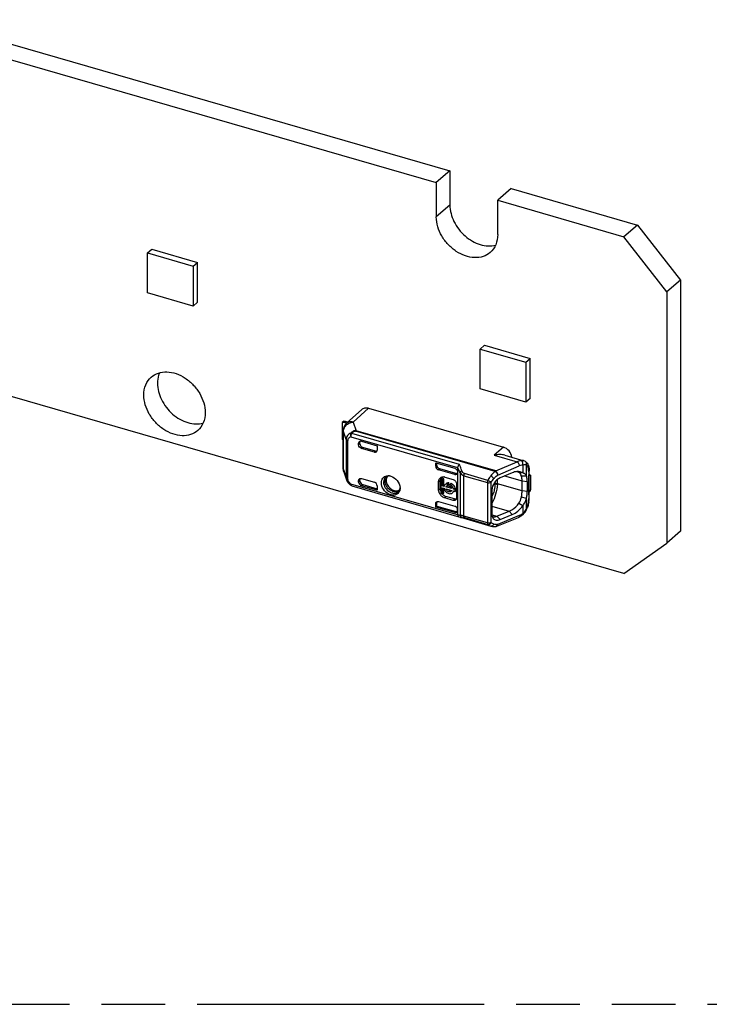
# Model space of a CAD drawing. Header units: millimetres. Extents: x 0 to 210, y 0 to 297.
# Tile 10 of 17: x 76 to 97, y 208 to 238. Entities that reach past the tile are written whole.
import ezdxf

# ---------------------------------------------------------------- set-up
doc = ezdxf.new("R2010")
doc.units = ezdxf.units.MM
doc.header["$LTSCALE"] = 19.36
doc.linetypes.add('PHANTOM', pattern=[0.8, 0.45, -0.05, 0.1, -0.05, 0.1, -0.05])
doc.layers.get('0').update_dxf_attribs({"linetype": 'CONTINUOUS'})
doc.layers.add('DEFAULT_3', color=7, linetype='PHANTOM')

msp = doc.modelspace()

# ---------------------------------------------------------------- linework, layer by layer
at = {"color": 7, "linetype": 'Continuous'}
for p, q in [((72.88434, 237.56274), (88.7759, 232.97524)), ((72.47184, 237.20551), (88.3634, 232.61801)), ((88.7759, 232.97524), (88.3634, 232.61801)), ((88.7759, 232.97524), (88.7759, 231.93602)), ((88.3634, 232.61801), (88.3634, 231.57877)), ((90.63786, 232.43774), (90.22536, 232.08051)), ((90.63786, 232.43774), (94.47002, 231.33149)), ((90.22536, 232.08051), (94.05752, 230.97426)), ((90.22536, 231.04127), (90.22536, 232.08051)), ((94.47002, 231.33149), (94.05752, 230.97426)), ((94.47002, 231.33149), (95.76906, 229.65745)), ((95.35656, 229.30022), (94.05752, 230.97426)), ((79.5943, 230.48458), (79.7248, 230.5976)), ((79.5943, 229.27215), (79.5943, 230.48458)), ((79.5943, 230.48458), (80.97994, 230.08458)), ((79.7248, 230.5976), (81.11044, 230.1976)), ((80.97994, 230.08458), (81.11044, 230.1976)), ((81.11044, 228.98516), (81.11044, 230.1976)), ((80.97994, 230.08458), (80.97994, 228.87215)), ((95.76906, 229.65745), (95.35656, 229.30022)), ((95.76906, 229.65745), (95.76906, 222.03643)), ((80.97994, 228.87215), (79.5943, 229.27215)), ((95.35656, 229.30022), (95.35656, 221.67919)), ((81.11044, 228.98516), (80.97994, 228.87215)), ((94.05752, 220.75516), (66.77772, 228.63016)), ((89.69793, 227.56792), (89.82843, 227.68093)), ((89.69793, 227.56792), (91.08357, 227.16792)), ((89.69793, 226.35548), (89.69793, 227.56792)), ((89.82843, 227.68093), (91.21407, 227.28093)), ((91.08357, 227.16792), (91.21407, 227.28093)), ((91.08357, 227.16792), (91.08357, 225.95548)), ((91.21407, 226.0685), (91.21407, 227.28093)), ((91.08357, 225.95548), (89.69793, 226.35548)), ((91.21407, 226.0685), (91.08357, 225.95548)), ((85.63618, 225.31398), (86.10617, 225.73654)), ((85.83542, 225.34955), (86.30657, 225.77116)), ((86.30659, 225.77115), (90.39689, 224.59039)), ((85.5563, 225.37792), (85.5063, 225.33462)), ((85.5063, 225.33462), (85.5063, 224.83665)), ((85.6375, 225.31839), (85.57125, 225.33752)), ((85.67668, 225.35039), (85.60875, 225.36999)), ((85.53676, 223.93614), (85.53676, 225.09089)), ((86.04373, 224.69233), (86.04373, 224.73779)), ((86.09283, 224.76714), (86.56915, 224.62964)), ((86.00623, 224.65986), (86.00623, 224.70554)), ((86.48253, 224.43576), (86.09283, 224.54826)), ((86.5189, 224.46856), (86.13033, 224.58073)), ((86.56915, 224.62964), (86.56915, 224.49736)), ((90.12481, 224.34721), (90.11972, 224.34615)), ((90.443, 224.34276), (91.01648, 224.17721)), ((91.06494, 224.15549), (91.06482, 224.15557)), ((85.55416, 223.83545), (85.63945, 223.59645)), ((88.3445, 224.11714), (88.92186, 223.95047)), ((88.3445, 224.01094), (88.3445, 224.11714)), ((88.38313, 224.03919), (88.38313, 224.10599)), ((88.92186, 223.75763), (88.43114, 223.89929)), ((88.95936, 223.78897), (88.46978, 223.9303)), ((89.00846, 223.96111), (89.00846, 222.54274)), ((91.17966, 223.76599), (91.17966, 223.8695)), ((85.63978, 223.59553), (85.66176, 223.54782)), ((85.66176, 223.54782), (85.6914, 223.50343)), ((86.00623, 223.53165), (86.00623, 223.57733)), ((86.04373, 223.56435), (86.04373, 223.6098)), ((86.09283, 223.63893), (86.48253, 223.52643)), ((88.43409, 223.28783), (88.43409, 223.54763)), ((88.48304, 223.317), (88.48304, 223.5768)), ((88.49714, 223.61344), (88.53464, 223.64591)), ((88.55452, 223.59687), (88.49714, 223.61344)), ((88.49714, 223.61344), (88.49714, 223.18562)), ((88.59202, 223.62935), (88.53464, 223.64591)), ((88.55452, 223.59687), (88.59202, 223.62935)), ((88.55452, 223.41165), (88.55452, 223.59687)), ((88.59202, 223.44413), (88.59202, 223.62935)), ((88.61875, 223.67899), (88.87855, 223.60399)), ((90.66655, 223.81182), (90.29921, 223.65638)), ((90.94423, 223.7222), (91.09743, 223.72279)), ((90.96531, 223.2617), (90.96531, 223.56481)), ((91.1208, 223.5495), (91.1208, 223.24639)), ((91.17183, 223.71612), (91.20711, 223.74667)), ((91.17183, 223.13981), (91.17183, 223.74603)), ((91.23211, 223.72502), (91.20711, 223.74667)), ((91.23211, 223.31366), (91.23211, 223.72502)), ((85.6914, 223.50343), (85.72832, 223.46219)), ((85.72832, 223.46219), (85.75954, 223.43446)), ((85.79466, 223.41615), (89.04594, 222.47759)), ((86.56915, 223.28254), (86.09283, 223.42004)), ((86.13033, 223.45275), (86.56915, 223.32607)), ((86.56915, 223.41483), (86.56915, 223.28254)), ((87.26499, 223.34386), (87.26385, 223.31959)), ((88.55452, 223.41165), (88.59202, 223.44413)), ((88.59886, 223.39885), (88.55452, 223.41165)), ((88.55452, 223.35428), (88.59886, 223.34148)), ((88.55452, 223.16906), (88.55452, 223.35428)), ((88.6104, 223.43882), (88.59202, 223.44413)), ((88.59202, 223.20153), (88.59202, 223.34148)), ((88.65264, 223.38333), (88.69014, 223.4158)), ((88.8315, 223.3317), (88.65264, 223.38333)), ((88.65264, 223.32595), (88.8315, 223.27432)), ((88.66916, 223.48879), (88.6591, 223.48008)), ((88.80212, 223.38348), (88.69014, 223.4158)), ((88.70623, 223.48076), (88.74373, 223.51324)), ((88.70623, 223.42566), (88.70623, 223.48076)), ((88.74373, 223.45846), (88.70623, 223.42598)), ((88.74373, 223.45846), (88.74373, 223.51324)), ((88.81541, 223.49254), (88.77791, 223.46007)), ((88.77791, 223.46007), (88.77791, 223.40497)), ((88.88998, 223.23381), (88.87661, 223.22224)), ((88.88528, 223.31617), (88.92278, 223.34865)), ((88.93016, 223.30322), (88.88528, 223.31617)), ((88.88528, 223.2588), (88.93016, 223.24584)), ((88.96766, 223.33569), (88.92278, 223.34865)), ((88.93016, 223.30322), (88.96766, 223.33569)), ((88.93016, 223.24584), (88.93016, 223.30322)), ((88.96766, 223.27832), (88.93016, 223.24584)), ((88.96766, 223.27832), (88.96766, 223.33569)), ((88.97661, 223.47762), (88.97661, 223.04461)), ((90.04991, 223.2867), (90.04991, 222.55054)), ((91.20711, 223.2487), (91.17183, 223.21815)), ((91.20711, 223.2487), (91.23211, 223.31366)), ((88.43114, 222.93787), (88.92186, 222.79622)), ((88.49714, 223.18562), (88.55452, 223.16906)), ((88.55452, 223.16906), (88.59202, 223.20153)), ((88.87855, 222.97486), (88.61875, 223.04986)), ((88.91605, 223.01879), (88.65625, 223.09379)), ((91.09745, 223.0328), (90.94416, 223.06762)), ((91.17966, 223.05512), (91.17966, 223.13981)), ((88.38313, 222.91063), (88.3445, 222.87624)), ((88.3445, 222.77004), (88.3445, 222.87624)), ((88.3445, 222.77004), (88.38313, 222.80242)), ((88.92176, 222.6034), (88.3445, 222.77004)), ((88.38313, 222.80242), (88.38313, 222.91063)), ((88.38313, 222.80242), (88.95922, 222.63612)), ((90.20233, 222.49165), (90.56938, 222.6442)), ((90.87206, 222.88848), (90.98622, 222.8142)), ((89.04612, 222.47822), (89.05651, 222.47355)), ((89.05651, 222.47355), (89.08415, 222.46299)), ((89.08415, 222.46299), (89.09536, 222.45952)), ((89.09535, 222.45953), (90.01732, 222.19338)), ((90.20298, 222.19207), (90.85426, 222.45928)), ((90.2994, 222.38987), (90.66701, 222.54307)), ((90.98276, 222.5344), (90.98271, 222.53436)), ((91.03379, 222.58251), (91.06265, 222.6201)), ((90.18194, 222.18607), (90.19255, 222.18852)), ((90.19253, 222.18852), (90.20272, 222.19202)), ((90.19255, 222.18852), (90.19265, 222.18855)), ((95.76906, 222.03643), (95.35656, 221.67919)), ((94.05752, 220.75516), (95.35656, 221.67919))]:
    msp.add_line(p, q, dxfattribs=at)
at = {"color": 9, "linetype": 'Continuous'}
for p, q in [((88.7759, 231.93601), (88.3634, 231.57877)), ((85.57125, 225.33752), (85.60875, 225.36999)), ((85.83542, 225.34955), (85.9261, 225.08946)), ((85.62535, 224.82374), (85.54131, 225.06484)), ((85.54131, 223.9101), (85.54131, 225.06484)), ((85.63623, 225.31402), (85.63617, 225.31397)), ((90.15365, 223.85416), (85.91517, 225.07771)), ((90.16456, 223.86592), (85.9261, 225.08946)), ((85.62535, 224.82374), (85.62535, 223.67459)), ((85.67383, 223.63997), (85.67383, 224.78912)), ((85.77239, 224.90326), (89.00908, 223.96891)), ((89.062, 224.06329), (85.80017, 225.0049)), ((86.04373, 224.73779), (86.00623, 224.70554)), ((86.04373, 224.69233), (86.00623, 224.65986)), ((86.09283, 224.54826), (86.13033, 224.58073)), ((86.5189, 224.46856), (86.48253, 224.43576)), ((90.39689, 224.59039), (90.11971, 224.34616)), ((90.11971, 224.34616), (90.81582, 224.14521)), ((90.16456, 223.86592), (90.81582, 224.14521)), ((85.54131, 223.9101), (85.62535, 223.67459)), ((88.46978, 223.9303), (88.43114, 223.89929)), ((90.15726, 223.86069), (90.15469, 223.85405)), ((90.22931, 223.74138), (90.88059, 224.02067)), ((90.98601, 224.04733), (90.98601, 223.80801)), ((91.09724, 223.72133), (91.09744, 224.04638)), ((91.16626, 223.84449), (91.16626, 223.03012)), ((86.00623, 223.57733), (86.04373, 223.6098)), ((86.04373, 223.56435), (86.00623, 223.53165)), ((88.43409, 223.54763), (88.48304, 223.5768)), ((88.95936, 223.78897), (88.92186, 223.75763)), ((89.08231, 223.82101), (89.08231, 222.52794)), ((89.2031, 223.72213), (89.91318, 223.51715)), ((89.2031, 222.49612), (89.2031, 223.72213)), ((89.92429, 223.5812), (89.21422, 223.78618)), ((90.14126, 223.52915), (90.14126, 223.48557)), ((90.21756, 223.47323), (90.21756, 223.6068)), ((90.4364, 223.71443), (90.96531, 223.56481)), ((90.96531, 223.56481), (91.1208, 223.5495)), ((89.00907, 222.53459), (85.77239, 223.46894)), ((86.09283, 223.42004), (86.13033, 223.45275)), ((88.48304, 223.317), (88.43409, 223.28783)), ((89.91318, 223.51715), (89.91318, 222.29114)), ((90.02746, 222.29614), (90.02746, 223.52213)), ((90.10473, 223.47413), (90.14097, 223.47844)), ((90.96531, 223.2617), (90.21756, 223.47323)), ((91.1208, 223.24639), (90.96531, 223.2617)), ((88.61875, 223.04986), (88.65625, 223.09379)), ((88.91605, 223.01879), (88.87855, 222.97486)), ((91.09738, 222.70888), (91.09728, 223.03358)), ((88.95922, 222.63612), (88.92176, 222.6034)), ((90.04991, 222.79869), (90.56938, 222.6442)), ((90.66701, 222.54307), (90.5693, 222.64422)), ((90.98602, 222.81455), (90.98602, 222.57531)), ((89.91318, 222.29114), (89.2031, 222.49612)), ((89.21421, 222.45131), (89.92429, 222.24633)), ((90.05033, 222.53684), (90.20233, 222.49165)), ((90.20243, 222.49164), (90.2994, 222.38987)), ((90.88059, 222.51349), (90.22931, 222.24628))]:
    msp.add_line(p, q, dxfattribs=at)
at = {"color": 7, "linetype": 'Continuous'}
for points in [[(91.0648, 224.15558), (91.04431, 224.16683), (91.02234, 224.17542), (91.01604, 224.17734)], [(91.06265, 222.6201), (91.08767, 222.66242), (91.10294, 222.69508)], [(90.98275, 222.53441), (91.00156, 222.54996), (91.03379, 222.58251)], [(90.01814, 222.19314), (90.0235, 222.19166), (90.06419, 222.18346), (90.1071, 222.18016), (90.15183, 222.18197), (90.18194, 222.18603)]]:
    msp.add_lwpolyline(points, dxfattribs=at)
for centre, radius, start, end in [((85.53817, 225.26536), 0.07624, 106.907422, 114.712683), ((85.53879, 225.22533), 0.11679, 73.862135, 79.736756), ((85.51964, 225.06187), 0.32075, 73.871396, 75.805902), ((85.83675, 225.09089), 0.29999, 131.942857, 179.985481), ((85.83681, 223.93616), 0.30005, 180.003392, 199.520757), ((90.20123, 223.78014), 0.09287, 112.984912, 118.429094), ((90.73077, 223.58034), 0.2758, 69.224268, 74.43928), ((90.73338, 223.58729), 0.26837, 59.033619, 69.217724), ((86.92844, 223.62509), 0.09151, 121.084506, 129.340594), ((86.9016, 223.46421), 0.25786, 86.871093, 90.491181), ((86.9007, 223.44898), 0.27312, 81.937747, 86.858028), ((88.55959, 223.56207), 0.12329, 115.685744, 125.389428), ((88.5654, 223.49753), 0.1891, 78.561948, 82.711733), ((88.56327, 223.48705), 0.19979, 73.878492, 78.559599), ((88.58986, 196.06226), 27.8509, 85.063977, 85.299575), ((91.14066, 223.77149), 0.04025, 320.762247, 326.725836), ((91.14927, 223.76677), 0.0304, 337.167116, 345.502031), ((86.97528, 223.34377), 0.28971, 0.017434, 3.297779), ((88.80964, 223.38858), 0.21662, 207.237516, 214.766291), ((88.69416, 223.38419), 0.09543, 130.911261, 138.007995), ((88.73122, 223.41715), 0.09478, 127.338735, 130.900499), ((88.7732, 223.2929), 0.06091, 305.516951, 317.510205), ((88.72015, 223.31688), 0.19983, 57.423276, 61.529245), ((88.71165, 223.29633), 0.12495, 16.441478, 23.557421), ((88.70527, 223.29696), 0.22477, 36.736624, 42.748506), ((88.82743, 223.30602), 0.09553, 310.897896, 323.858849), ((90.24476, 223.2468), 0.87604, 357.749256, 359.972856), ((88.6982, 223.30675), 0.26705, 204.025441, 211.047179), ((88.71173, 223.31504), 0.28292, 211.072058, 222.457719), ((88.74259, 223.34164), 0.26413, 219.632036, 231.310847), ((90.29945, 223.06497), 0.88055, 351.488721, 355.476231), ((90.41757, 223.05604), 0.76209, 355.445483, 359.931174), ((88.46101, 222.90966), 0.07788, 169.392982, 179.299677), ((90.20094, 223.07517), 0.97881, 337.151933, 340.780134), ((88.95005, 222.65736), 0.05688, 311.133624, 320.198154), ((90.11759, 222.61846), 0.14063, 244.33775, 248.696441), ((90.12151, 222.62854), 0.15145, 248.699339, 253.380084), ((90.66068, 222.93044), 0.50939, 292.333212, 297.784518), ((90.64366, 222.96342), 0.5465, 297.751645, 300.347467), ((90.62401, 222.99641), 0.5849, 300.375309, 305.31564), ((90.60261, 223.02715), 0.62235, 305.287671, 307.644072)]:
    msp.add_arc(centre, radius, start, end, dxfattribs=at)
at = {"color": 9, "linetype": 'Continuous'}
for centre, radius, start, end in [((85.79994, 225.05821), 0.2594, 155.56592, 163.3653), ((90.91447, 224.12785), 0.05825, 59.080369, 66.923702), ((91.02173, 224.08814), 0.08, 46.443694, 57.31613), ((87.69727, 223.17996), 1.52624, 29.786682, 30.784693), ((87.70884, 223.18647), 1.51296, 24.797138, 29.790511), ((85.7067, 223.75407), 0.11873, 247.586529, 253.930572), ((85.96762, 223.71126), 0.31096, 215.807543, 221.015865), ((87.12675, 223.39369), 0.15598, 307.555377, 312.385585), ((89.99795, 223.47324), 0.2196, 356.881503, 359.996353), ((90.51942, 223.03063), 0.64684, 356.569861, 359.955379), ((90.7924, 222.84771), 0.33439, 315.201339, 320.170774), ((90.71449, 222.89552), 0.42596, 332.723863, 334.013188), ((90.2757, 223.05493), 0.89157, 337.161965, 342.595639), ((89.0745, 222.64594), 0.11827, 268.366673, 273.786015), ((89.12567, 222.56428), 0.10905, 253.860546, 258.050678), ((90.56122, 227.54798), 5.23123, 254.658748, 254.952555), ((90.72748, 222.88685), 0.40354, 292.297786, 295.064247), ((90.66209, 222.99515), 0.53028, 305.338931, 307.651511), ((90.17862, 222.51415), 0.27234, 267.638803, 271.894228), ((90.17471, 222.22815), 0.04269, 279.586775, 285.346199), ((90.1202, 222.24698), 0.10911, 355.156454, 359.631733)]:
    msp.add_arc(centre, radius, start, end, dxfattribs=at)
at = {"color": 7, "linetype": 'Continuous'}
for centre, major_axis, ratio, start_param, end_param in [((86.09283, 224.68054), (-0.06546, 0.07559), 0.75000065, 5.42612413, 6.99692045), ((86.13033, 224.71279), (-0.06546, 0.07559), 0.75000065, 0.3387589, 0.71373515), ((86.48253, 224.52236), (0.06549, -0.07558), 0.74998365, -0.85734113, 0.7134552), ((86.5189, 224.55517), (0.06549, -0.07558), 0.74998365, -0.85734113, -0.31812666), ((90.39689, 224.33057), (-0.19638, 0.2268), 0.75000408, -2.32929949, -0.85701014), ((88.43112, 223.98591), (-0.06548, 0.07562), 0.74977393, 0.71364973, 2.28475062), ((86.09283, 223.50665), (-0.06546, 0.07559), 0.75000065, 0.71373515, 2.28453147), ((86.13033, 223.53935), (-0.06546, 0.07559), 0.75000065, 0.71373515, 2.28453147), ((86.48253, 223.43983), (0.06549, -0.07558), 0.74998365, 0.71345461, 2.28425152), ((88.92186, 223.84425), (-0.06545, 0.07561), 0.75001629, -3.99839538, -2.42759905), ((88.95936, 223.87559), (-0.06545, 0.07561), 0.75001629, -3.99839538, -3.48251364), ((91.19216, 223.72212), (0.12444, -0.05685), 0.20871215, 1.66061212, 1.77699056), ((88.92186, 222.7096), (-0.06545, 0.07561), 0.75001629, -2.42759888, -0.85680272)]:
    msp.add_ellipse(centre, major_axis=major_axis, ratio=ratio, start_param=start_param, end_param=end_param, dxfattribs=at)
for points, knots in [([(88.7759, 231.93602), (88.7759, 231.7649), (88.87337, 231.40855), (89.15431, 231.04799), (89.45, 230.83575), (89.68915, 230.73117), (89.93078, 230.68803), (90.08901, 230.70395), (90.1616, 230.72362)], [0, 0, 0, 0, 0.24828025, 0.51538929, 0.64742013, 0.77329677, 0.89087786, 1, 1, 1, 1]), ([(89.99813, 230.49741), (89.93617, 230.44375), (89.78354, 230.35919), (89.51603, 230.32704), (89.23299, 230.38462), (88.9582, 230.5238), (88.71383, 230.73221), (88.46342, 231.0664), (88.3634, 231.37796), (88.3634, 231.57877)], [0, 0, 0, 0, 0.10468789, 0.21598789, 0.33736639, 0.46835338, 0.60545364, 0.74352181, 1, 1, 1, 1]), ([(90.22536, 231.04129), (90.22536, 230.93667), (90.1914, 230.73234), (90.07112, 230.56061), (89.99813, 230.49741)], [0, 0, 0, 0, 0.5200174, 1, 1, 1, 1]), ([(79.71387, 226.71771), (79.77583, 226.77137), (79.92845, 226.85593), (80.19597, 226.88808), (80.47901, 226.8305), (80.7538, 226.69132), (80.99817, 226.4829), (81.24858, 226.14872), (81.3486, 225.83715), (81.3486, 225.63634)], [0, 0, 0, 0, 0.10468789, 0.21598789, 0.3373664, 0.46835338, 0.60545364, 0.74352181, 1, 1, 1, 1]), ([(79.96186, 226.84889), (79.95142, 226.82492), (79.91378, 226.72307), (79.89914, 226.61335), (79.89914, 226.53108)], [0, 0, 0, 0, 0.24120742, 1, 1, 1, 1]), ([(79.48664, 226.17384), (79.48664, 226.27845), (79.5206, 226.48278), (79.64088, 226.6545), (79.71387, 226.71771)], [0, 0, 0, 0, 0.52001699, 1, 1, 1, 1]), ([(79.89914, 226.53108), (79.89914, 226.35996), (79.99661, 226.00361), (80.27755, 225.64305), (80.57325, 225.43082), (80.8124, 225.32623), (81.05402, 225.28309), (81.21225, 225.29902), (81.28484, 225.31869)], [0, 0, 0, 0, 0.24828071, 0.51538986, 0.64742058, 0.77329705, 0.89087798, 1, 1, 1, 1]), ([(81.12137, 225.09247), (81.05941, 225.03882), (80.90678, 224.95425), (80.63927, 224.92211), (80.35623, 224.97968), (80.08144, 225.11887), (79.83707, 225.32728), (79.58666, 225.66147), (79.48664, 225.97303), (79.48664, 226.17384)], [0, 0, 0, 0, 0.1046879, 0.21598792, 0.33736646, 0.46835345, 0.6054537, 0.74352185, 1, 1, 1, 1]), ([(81.3486, 225.63634), (81.3486, 225.53173), (81.31464, 225.32741), (81.19436, 225.15568), (81.12137, 225.09247)], [0, 0, 0, 0, 0.52001701, 1, 1, 1, 1]), ([(86.10617, 225.73653), (86.13083, 225.75871), (86.19869, 225.78945), (86.27116, 225.78161), (86.30659, 225.77115)], [0, 0, 0, 0, 0.47307342, 1, 1, 1, 1]), ([(85.55959, 225.34025), (85.55582, 225.34093), (85.54132, 225.3428), (85.52631, 225.34145), (85.516, 225.33831)], [0, 0, 0, 0, 0.26251037, 1, 1, 1, 1]), ([(85.5563, 225.37792), (85.55867, 225.37828), (85.57288, 225.37881), (85.58691, 225.3757), (85.5983, 225.37283)], [0, 0, 0, 0, 0.16992106, 1, 1, 1, 1]), ([(86.09283, 224.54826), (86.06886, 224.55518), (86.02639, 224.58632), (86.00623, 224.63549), (86.00623, 224.65986)], [0, 0, 0, 0, 0.50591293, 1, 1, 1, 1]), ([(86.04373, 224.69233), (86.04373, 224.66797), (86.06389, 224.61879), (86.10636, 224.58765), (86.13033, 224.58073)], [0, 0, 0, 0, 0.49408707, 1, 1, 1, 1]), ([(90.44284, 224.34281), (90.39337, 224.3571), (90.28582, 224.36957), (90.17895, 224.35828), (90.12481, 224.34721)], [0, 0, 0, 0, 0.48233778, 1, 1, 1, 1]), ([(90.9373, 224.18144), (90.92727, 224.1805), (90.88527, 224.1743), (90.84481, 224.1595), (90.81583, 224.1452)], [0, 0, 0, 0, 0.23768415, 1, 1, 1, 1]), ([(88.38313, 224.03919), (88.37985, 224.0372), (88.36643, 224.02852), (88.35487, 224.01721), (88.3445, 224.01094)], [0, 0, 0, 0, 0.24069204, 1, 1, 1, 1]), ([(88.46978, 223.9303), (88.44626, 223.93709), (88.4044, 223.96744), (88.38389, 224.01527), (88.38313, 224.03929)], [0, 0, 0, 0, 0.50452632, 1, 1, 1, 1]), ([(88.92186, 223.95047), (88.92619, 223.94922), (88.94388, 223.94274), (88.95979, 223.93175), (88.97011, 223.92185)], [0, 0, 0, 0, 0.23970261, 1, 1, 1, 1]), ([(89.00176, 223.8742), (89.00285, 223.87127), (89.00658, 223.85985), (89.00846, 223.84777), (89.00846, 223.83887)], [0, 0, 0, 0, 0.26003862, 1, 1, 1, 1]), ([(89.062, 224.06329), (89.04829, 224.05035), (89.02605, 224.02081), (89.01196, 223.98631), (89.00908, 223.96891)], [0, 0, 0, 0, 0.51674023, 1, 1, 1, 1]), ([(90.85703, 223.84777), (90.8418, 223.84883), (90.77664, 223.84891), (90.71235, 223.83086), (90.66663, 223.81134)], [0, 0, 0, 0, 0.23493937, 1, 1, 1, 1]), ([(90.98601, 223.80801), (90.97663, 223.81395), (90.93657, 223.8353), (90.8911, 223.84539), (90.85703, 223.84777)], [0, 0, 0, 0, 0.24532451, 1, 1, 1, 1]), ([(91.14019, 224.06867), (91.14296, 224.06317), (91.15352, 224.04027), (91.16117, 224.0161), (91.16566, 223.99759)], [0, 0, 0, 0, 0.24422894, 1, 1, 1, 1]), ([(91.17603, 223.93782), (91.17665, 223.93227), (91.17882, 223.90956), (91.17966, 223.88673), (91.17966, 223.8695)], [0, 0, 0, 0, 0.24456103, 1, 1, 1, 1]), ([(86.00623, 223.57733), (86.00623, 223.58233), (86.00774, 223.60084), (86.0171, 223.61902), (86.02737, 223.62792)], [0, 0, 0, 0, 0.26897354, 1, 1, 1, 1]), ([(86.02737, 223.62792), (86.03046, 223.6306), (86.04451, 223.64034), (86.06259, 223.64324), (86.07543, 223.64217)], [0, 0, 0, 0, 0.24106775, 1, 1, 1, 1]), ([(86.69603, 223.5081), (86.69603, 223.53392), (86.70285, 223.58423), (86.73685, 223.65077), (86.79195, 223.69878), (86.8378, 223.71465), (86.86145, 223.71872)], [0, 0, 0, 0, 0.26579744, 0.51304794, 0.75294228, 1, 1, 1, 1]), ([(86.85225, 223.64639), (86.84111, 223.61217), (86.83888, 223.53224), (86.88456, 223.42003), (86.96737, 223.32626), (87.04187, 223.28558), (87.08051, 223.27443)], [0, 0, 0, 0, 0.22644992, 0.48109664, 0.74690002, 1, 1, 1, 1]), ([(86.93836, 223.71949), (86.93256, 223.71919), (86.91278, 223.71717), (86.89327, 223.71075), (86.88119, 223.70346)], [0, 0, 0, 0, 0.29140383, 1, 1, 1, 1]), ([(86.97937, 223.71078), (87.05543, 223.68913), (87.19162, 223.59192), (87.26004, 223.43839), (87.26451, 223.36044)], [0, 0, 0, 0, 0.50319984, 1, 1, 1, 1]), ([(88.43409, 223.54763), (88.43409, 223.57033), (88.44216, 223.61486), (88.47114, 223.65046), (88.48819, 223.66259)], [0, 0, 0, 0, 0.52034204, 1, 1, 1, 1]), ([(88.53006, 223.68186), (88.51702, 223.67176), (88.50235, 223.65383), (88.49351, 223.63342), (88.49157, 223.62803)], [0, 0, 0, 0, 0.74221615, 1, 1, 1, 1]), ([(88.50615, 223.67318), (88.51033, 223.6752), (88.52795, 223.6825), (88.54711, 223.68588), (88.56151, 223.68641)], [0, 0, 0, 0, 0.24347292, 1, 1, 1, 1]), ([(88.87855, 223.60399), (88.9057, 223.59615), (88.95378, 223.56089), (88.97661, 223.50521), (88.97661, 223.47762)], [0, 0, 0, 0, 0.50591252, 1, 1, 1, 1]), ([(90.29913, 223.65689), (90.22959, 223.62644), (90.1084, 223.51825), (90.05174, 223.36523), (90.04945, 223.28698)], [0, 0, 0, 0, 0.49229024, 1, 1, 1, 1]), ([(90.9444, 223.72213), (90.93805, 223.74148), (90.9197, 223.77877), (90.88859, 223.80654), (90.87147, 223.81741)], [0, 0, 0, 0, 0.50096866, 1, 1, 1, 1]), ([(90.96535, 223.5648), (90.96535, 223.57945), (90.96381, 223.63239), (90.95615, 223.68562), (90.9444, 223.72213)], [0, 0, 0, 0, 0.27639226, 1, 1, 1, 1]), ([(91.09724, 223.72176), (91.09194, 223.73197), (91.07872, 223.75103), (91.05422, 223.77626), (91.02302, 223.79661), (90.99869, 223.80406), (90.98603, 223.808)], [0, 0, 0, 0, 0.23826913, 0.47650581, 0.72546179, 1, 1, 1, 1]), ([(91.1208, 223.5495), (91.1208, 223.56555), (91.11919, 223.62342), (91.11007, 223.68145), (91.09724, 223.72133)], [0, 0, 0, 0, 0.27706986, 1, 1, 1, 1]), ([(87.23915, 223.23286), (87.22616, 223.20823), (87.18865, 223.1635), (87.1064, 223.12824), (87.01167, 223.12872), (86.88082, 223.17454), (86.74648, 223.298), (86.69603, 223.43929), (86.69603, 223.5081)], [0, 0, 0, 0, 0.10642312, 0.21433687, 0.33139121, 0.46017905, 0.73698614, 1, 1, 1, 1]), ([(87.08051, 223.27443), (87.10907, 223.26618), (87.16687, 223.25915), (87.2229, 223.2781), (87.24525, 223.29305)], [0, 0, 0, 0, 0.5251371, 1, 1, 1, 1]), ([(87.2319, 223.27847), (87.23575, 223.28199), (87.25254, 223.30025), (87.26167, 223.32464), (87.26526, 223.34378)], [0, 0, 0, 0, 0.21120988, 1, 1, 1, 1]), ([(88.45429, 223.19802), (88.45102, 223.20537), (88.43981, 223.23405), (88.43409, 223.26506), (88.43409, 223.28783)], [0, 0, 0, 0, 0.26095063, 1, 1, 1, 1]), ([(88.48304, 223.317), (88.48304, 223.31241), (88.48381, 223.29344), (88.48747, 223.27462), (88.49158, 223.26084)], [0, 0, 0, 0, 0.24187135, 1, 1, 1, 1]), ([(88.59886, 223.34148), (88.59969, 223.33709), (88.60383, 223.31914), (88.61066, 223.30184), (88.61703, 223.28944)], [0, 0, 0, 0, 0.24286965, 1, 1, 1, 1]), ([(88.74207, 223.2349), (88.73185, 223.23785), (88.692, 223.256), (88.6619, 223.29441), (88.65264, 223.32595)], [0, 0, 0, 0, 0.24434401, 1, 1, 1, 1]), ([(88.80857, 223.24331), (88.79971, 223.23699), (88.77711, 223.22881), (88.75365, 223.23156), (88.74207, 223.2349)], [0, 0, 0, 0, 0.47440328, 1, 1, 1, 1]), ([(88.88528, 223.31617), (88.88251, 223.3308), (88.86358, 223.38903), (88.81837, 223.43814), (88.77791, 223.46007)], [0, 0, 0, 0, 0.24443999, 1, 1, 1, 1]), ([(88.77957, 223.26738), (88.78375, 223.26617), (88.79972, 223.2626), (88.81686, 223.2633), (88.82831, 223.26695)], [0, 0, 0, 0, 0.26576995, 1, 1, 1, 1]), ([(88.85247, 223.20134), (88.86492, 223.21211), (88.87794, 223.23169), (88.88407, 223.25311), (88.88528, 223.2588)], [0, 0, 0, 0, 0.73912409, 1, 1, 1, 1]), ([(88.8854, 223.4314), (88.8901, 223.42511), (88.90698, 223.39982), (88.91858, 223.37081), (88.92278, 223.34865)], [0, 0, 0, 0, 0.25813857, 1, 1, 1, 1]), ([(90.94423, 223.0676), (90.94768, 223.08427), (90.95927, 223.14837), (90.96531, 223.21358), (90.96531, 223.2617)], [0, 0, 0, 0, 0.26136647, 1, 1, 1, 1]), ([(88.3445, 222.87624), (88.3445, 222.88125), (88.34611, 222.8998), (88.35547, 222.91801), (88.36577, 222.92694)], [0, 0, 0, 0, 0.26858709, 1, 1, 1, 1]), ([(88.36577, 222.92694), (88.36886, 222.92962), (88.383, 222.93933), (88.40112, 222.94211), (88.414, 222.94105)], [0, 0, 0, 0, 0.24060187, 1, 1, 1, 1]), ([(88.61875, 223.04986), (88.60812, 223.05293), (88.56482, 223.06927), (88.52668, 223.09816), (88.503, 223.12406)], [0, 0, 0, 0, 0.23971663, 1, 1, 1, 1]), ([(88.57748, 223.13547), (88.58351, 223.13066), (88.6076, 223.11311), (88.63502, 223.09992), (88.65625, 223.09379)], [0, 0, 0, 0, 0.25869598, 1, 1, 1, 1]), ([(88.69261, 223.20567), (88.69655, 223.20313), (88.71216, 223.19376), (88.72908, 223.18652), (88.74207, 223.18277)], [0, 0, 0, 0, 0.25748018, 1, 1, 1, 1]), ([(88.74207, 223.18277), (88.76156, 223.17714), (88.80133, 223.17297), (88.83868, 223.1894), (88.85247, 223.20134)], [0, 0, 0, 0, 0.52660628, 1, 1, 1, 1]), ([(88.96401, 223.00017), (88.95575, 222.98786), (88.92776, 222.96793), (88.89441, 222.97029), (88.87855, 222.97486)], [0, 0, 0, 0, 0.47321676, 1, 1, 1, 1]), ([(88.91605, 223.01879), (88.92123, 223.0173), (88.94062, 223.01331), (88.96208, 223.0169), (88.97436, 223.02453)], [0, 0, 0, 0, 0.27160426, 1, 1, 1, 1]), ([(88.97661, 223.04461), (88.97661, 223.04051), (88.97565, 223.02503), (88.97038, 223.00965), (88.96401, 223.00017)], [0, 0, 0, 0, 0.26415083, 1, 1, 1, 1]), ([(90.98607, 222.81462), (91.01291, 222.8454), (91.05862, 222.91515), (91.08641, 222.99321), (91.09728, 223.03323)], [0, 0, 0, 0, 0.49618605, 1, 1, 1, 1]), ([(91.09728, 223.03358), (91.10043, 223.04883), (91.11195, 223.10784), (91.1184, 223.16787), (91.12013, 223.2124)], [0, 0, 0, 0, 0.25888925, 1, 1, 1, 1]), ([(91.1703, 222.93465), (91.16803, 222.91939), (91.15727, 222.85786), (91.1407, 222.79735), (91.12519, 222.75295)], [0, 0, 0, 0, 0.2469543, 1, 1, 1, 1]), ([(91.17183, 223.13981), (91.17306, 223.14123), (91.17722, 223.14669), (91.17957, 223.15365), (91.17958, 223.15864)], [0, 0, 0, 0, 0.27339599, 1, 1, 1, 1]), ([(91.17958, 223.15864), (91.17959, 223.16351), (91.17736, 223.17033), (91.17337, 223.17573), (91.17218, 223.17714)], [0, 0, 0, 0, 0.7259034, 1, 1, 1, 1]), ([(89.00846, 222.66498), (89.00846, 222.66082), (89.00736, 222.64522), (89.0011, 222.62977), (88.99375, 222.62094)], [0, 0, 0, 0, 0.26588296, 1, 1, 1, 1]), ([(90.56938, 222.6442), (90.59779, 222.65521), (90.71516, 222.71373), (90.81194, 222.8085), (90.87149, 222.88901)], [0, 0, 0, 0, 0.23328754, 1, 1, 1, 1]), ([(90.66708, 222.54327), (90.72899, 222.56922), (90.84924, 222.64731), (90.9445, 222.75354), (90.98602, 222.81455)], [0, 0, 0, 0, 0.47637372, 1, 1, 1, 1]), ([(88.98746, 222.61451), (88.97929, 222.60738), (88.95705, 222.59753), (88.93337, 222.60005), (88.92176, 222.6034)], [0, 0, 0, 0, 0.47333088, 1, 1, 1, 1]), ([(89.00907, 222.53459), (89.01094, 222.52228), (89.01842, 222.49965), (89.03613, 222.48283), (89.04575, 222.47833)], [0, 0, 0, 0, 0.53976185, 1, 1, 1, 1]), ([(90.04945, 222.55085), (90.04955, 222.53902), (90.0523, 222.49599), (90.06767, 222.45301), (90.08649, 222.42793)], [0, 0, 0, 0, 0.27410002, 1, 1, 1, 1]), ([(90.08649, 222.42793), (90.09743, 222.41334), (90.12511, 222.38771), (90.17964, 222.36973), (90.23961, 222.37066), (90.27937, 222.38187), (90.29932, 222.38956)], [0, 0, 0, 0, 0.23564705, 0.47156379, 0.72387509, 1, 1, 1, 1]), ([(90.12566, 222.47639), (90.1383, 222.47628), (90.16437, 222.47977), (90.18994, 222.48624), (90.20233, 222.49165)], [0, 0, 0, 0, 0.48322668, 1, 1, 1, 1])]:
    msp.add_open_spline(points, degree=3, knots=knots, dxfattribs=at)
at = {"color": 9, "linetype": 'Continuous'}
for points, knots in [([(85.60215, 225.22725), (85.61003, 225.23696), (85.64448, 225.27452), (85.68791, 225.3036), (85.72285, 225.3195)], [0, 0, 0, 0, 0.24569098, 1, 1, 1, 1]), ([(85.83542, 225.34955), (85.80007, 225.35954), (85.72805, 225.36666), (85.66074, 225.33604), (85.63623, 225.31402)], [0, 0, 0, 0, 0.52718126, 1, 1, 1, 1]), ([(85.92609, 225.08945), (85.91058, 225.09131), (85.87884, 225.09079), (85.83475, 225.074), (85.79853, 225.04552), (85.77693, 225.02428), (85.76693, 225.0129)], [0, 0, 0, 0, 0.25441544, 0.50718399, 0.75331608, 1, 1, 1, 1]), ([(85.80017, 225.0049), (85.80647, 225.01459), (85.82054, 225.03308), (85.84492, 225.0586), (85.87681, 225.07842), (85.90259, 225.07892), (85.91517, 225.07771)], [0, 0, 0, 0, 0.24117216, 0.48296657, 0.7362737, 1, 1, 1, 1]), ([(85.76693, 225.0129), (85.72787, 224.9986), (85.67218, 224.96185), (85.6321, 224.88711), (85.62541, 224.84492), (85.62535, 224.82374)], [0, 0, 0, 0, 0.4986894, 0.74608683, 1, 1, 1, 1]), ([(85.62535, 224.82374), (85.6283, 224.81538), (85.64416, 224.80032), (85.66283, 224.79229), (85.67383, 224.78912)], [0, 0, 0, 0, 0.43606904, 1, 1, 1, 1]), ([(85.77239, 224.90326), (85.74685, 224.89727), (85.70901, 224.87752), (85.6794, 224.83131), (85.67402, 224.80341), (85.67383, 224.78912)], [0, 0, 0, 0, 0.48727329, 0.73447032, 1, 1, 1, 1]), ([(85.76694, 225.0129), (85.76361, 225.00533), (85.75408, 224.9691), (85.76051, 224.92958), (85.77239, 224.90326)], [0, 0, 0, 0, 0.2226328, 1, 1, 1, 1]), ([(85.80017, 225.0049), (85.79722, 225.00604), (85.78646, 225.00984), (85.77517, 225.01244), (85.76693, 225.0129)], [0, 0, 0, 0, 0.27752334, 1, 1, 1, 1]), ([(85.77239, 224.90326), (85.77239, 224.91175), (85.77538, 224.94699), (85.78671, 224.98168), (85.80017, 225.0049)], [0, 0, 0, 0, 0.24015439, 1, 1, 1, 1]), ([(90.81583, 224.1452), (90.83568, 224.13332), (90.86634, 224.09301), (90.8804, 224.04555), (90.88059, 224.02066)], [0, 0, 0, 0, 0.48173859, 1, 1, 1, 1]), ([(91.01604, 224.17734), (91.01047, 224.17893), (90.98457, 224.18433), (90.95778, 224.1835), (90.9373, 224.18144)], [0, 0, 0, 0, 0.21971653, 1, 1, 1, 1]), ([(90.98599, 224.04733), (90.98905, 224.05975), (90.99373, 224.1061), (90.97384, 224.16025), (90.9444, 224.17782)], [0, 0, 0, 0, 0.27174099, 1, 1, 1, 1]), ([(91.09744, 224.04638), (91.10347, 224.06359), (91.10701, 224.10077), (91.08928, 224.1343), (91.07686, 224.14612)], [0, 0, 0, 0, 0.51534776, 1, 1, 1, 1]), ([(89.13759, 223.87412), (89.13187, 223.89111), (89.10937, 223.9552), (89.08373, 224.01826), (89.062, 224.06329)], [0, 0, 0, 0, 0.26393379, 1, 1, 1, 1]), ([(89.1376, 223.87412), (89.12484, 223.86689), (89.1036, 223.85204), (89.08634, 223.83146), (89.08229, 223.82102)], [0, 0, 0, 0, 0.56703352, 1, 1, 1, 1]), ([(89.21424, 223.78617), (89.19527, 223.79198), (89.1613, 223.8181), (89.14384, 223.85496), (89.13759, 223.87412)], [0, 0, 0, 0, 0.49610038, 1, 1, 1, 1]), ([(90.15365, 223.85416), (90.14144, 223.84516), (90.09207, 223.8059), (90.04814, 223.76002), (90.01794, 223.72288)], [0, 0, 0, 0, 0.24069616, 1, 1, 1, 1]), ([(90.15427, 223.85285), (90.15827, 223.84914), (90.16645, 223.84611), (90.17373, 223.83736), (90.18222, 223.82894), (90.19216, 223.81704), (90.20661, 223.79676), (90.22076, 223.77062), (90.22815, 223.74831), (90.23007, 223.73759)], [0, 0, 0, 0, 0.11588326, 0.17620682, 0.23932759, 0.37054313, 0.50511507, 0.76849126, 1, 1, 1, 1]), ([(90.15767, 223.86216), (90.16206, 223.85965), (90.16992, 223.85209), (90.18187, 223.84018), (90.1944, 223.8267), (90.21501, 223.79585), (90.2274, 223.76582), (90.22931, 223.74139)], [0, 0, 0, 0, 0.10555109, 0.22444606, 0.35401175, 0.48822365, 1, 1, 1, 1]), ([(90.22931, 223.74138), (90.22913, 223.76629), (90.21506, 223.81374), (90.1844, 223.85404), (90.16456, 223.86593)], [0, 0, 0, 0, 0.51858688, 1, 1, 1, 1]), ([(90.98601, 224.04733), (90.97737, 224.04674), (90.94122, 224.04255), (90.90603, 224.03158), (90.88059, 224.02067)], [0, 0, 0, 0, 0.23835413, 1, 1, 1, 1]), ([(91.09744, 224.04638), (91.08227, 224.05151), (91.04418, 224.05441), (91.00714, 224.05025), (90.98599, 224.04733)], [0, 0, 0, 0, 0.428714, 1, 1, 1, 1]), ([(91.15606, 223.94489), (91.1534, 223.95644), (91.14267, 223.99407), (91.12077, 224.03148), (91.09744, 224.04638)], [0, 0, 0, 0, 0.29972098, 1, 1, 1, 1]), ([(91.16626, 223.84449), (91.16626, 223.85058), (91.1659, 223.87382), (91.1641, 223.89707), (91.16171, 223.91407)], [0, 0, 0, 0, 0.26155598, 1, 1, 1, 1]), ([(91.16626, 223.8445), (91.16833, 223.84629), (91.17514, 223.853), (91.17966, 223.86263), (91.17966, 223.8695)], [0, 0, 0, 0, 0.28476204, 1, 1, 1, 1]), ([(85.62535, 223.67459), (85.62537, 223.6681), (85.62666, 223.64156), (85.63271, 223.61532), (85.63945, 223.59644)], [0, 0, 0, 0, 0.24475811, 1, 1, 1, 1]), ([(85.66143, 223.6443), (85.65795, 223.64574), (85.64592, 223.65145), (85.63451, 223.65967), (85.62903, 223.66757)], [0, 0, 0, 0, 0.28114179, 1, 1, 1, 1]), ([(85.71544, 223.52933), (85.71047, 223.53623), (85.69244, 223.56377), (85.67964, 223.59522), (85.67568, 223.61935)], [0, 0, 0, 0, 0.25814074, 1, 1, 1, 1]), ([(86.83494, 223.68647), (86.81169, 223.66977), (86.77225, 223.62093), (86.76125, 223.56004), (86.76125, 223.52899)], [0, 0, 0, 0, 0.4796992, 1, 1, 1, 1]), ([(86.76125, 223.52899), (86.76125, 223.46948), (86.8036, 223.347), (86.89601, 223.2589), (86.95115, 223.22866)], [0, 0, 0, 0, 0.48617525, 1, 1, 1, 1]), ([(86.98797, 223.27037), (86.95306, 223.28951), (86.8898, 223.34098), (86.82616, 223.44118), (86.80099, 223.55047), (86.81668, 223.62199), (86.83267, 223.65053)], [0, 0, 0, 0, 0.26637552, 0.53360744, 0.78115077, 1, 1, 1, 1]), ([(89.08231, 223.82101), (89.09474, 223.79817), (89.12889, 223.75568), (89.17722, 223.73001), (89.2031, 223.72214)], [0, 0, 0, 0, 0.49020763, 1, 1, 1, 1]), ([(89.2031, 223.72213), (89.2031, 223.72723), (89.20421, 223.74894), (89.20897, 223.7704), (89.21422, 223.78618)], [0, 0, 0, 0, 0.23449646, 1, 1, 1, 1]), ([(89.92429, 223.5812), (89.9225, 223.57583), (89.91644, 223.55499), (89.91318, 223.53321), (89.91318, 223.51715)], [0, 0, 0, 0, 0.26039299, 1, 1, 1, 1]), ([(90.01794, 223.72288), (90.0091, 223.71203), (89.97447, 223.66716), (89.94428, 223.61889), (89.92429, 223.5812)], [0, 0, 0, 0, 0.24709382, 1, 1, 1, 1]), ([(90.02746, 223.52214), (90.02037, 223.52605), (89.98581, 223.54544), (89.95147, 223.56522), (89.92429, 223.58118)], [0, 0, 0, 0, 0.20449097, 1, 1, 1, 1]), ([(90.10993, 223.63632), (90.0982, 223.65267), (90.06869, 223.68328), (90.0362, 223.71043), (90.01794, 223.72289)], [0, 0, 0, 0, 0.47649623, 1, 1, 1, 1]), ([(90.10993, 223.63632), (90.11902, 223.64655), (90.15541, 223.68521), (90.19655, 223.71949), (90.22931, 223.74138)], [0, 0, 0, 0, 0.25774508, 1, 1, 1, 1]), ([(85.77239, 223.46894), (85.76789, 223.46157), (85.76245, 223.45144), (85.7581, 223.43999), (85.75855, 223.43537), (85.7596, 223.43453)], [0, 0, 0, 0, 0.68674412, 0.89280334, 1, 1, 1, 1]), ([(85.79466, 223.41616), (85.79184, 223.41698), (85.77849, 223.42491), (85.77467, 223.44183), (85.77325, 223.45375)], [0, 0, 0, 0, 0.1965982, 1, 1, 1, 1]), ([(86.95115, 223.22866), (86.9834, 223.21097), (87.05047, 223.18689), (87.15386, 223.19408), (87.2355, 223.25122), (87.25996, 223.31171), (87.26526, 223.34282)], [0, 0, 0, 0, 0.28001425, 0.52900149, 0.75967046, 1, 1, 1, 1]), ([(87.04807, 223.24535), (87.04296, 223.24682), (87.02227, 223.25346), (87.00236, 223.26248), (86.98797, 223.27037)], [0, 0, 0, 0, 0.24452306, 1, 1, 1, 1]), ([(87.22182, 223.27003), (87.19921, 223.25265), (87.14024, 223.22961), (87.07847, 223.23657), (87.04807, 223.24535)], [0, 0, 0, 0, 0.47402684, 1, 1, 1, 1]), ([(89.91318, 223.51714), (89.9321, 223.51168), (89.97116, 223.50794), (90.01002, 223.51482), (90.02746, 223.52213)], [0, 0, 0, 0, 0.51005759, 1, 1, 1, 1]), ([(90.21723, 223.4613), (90.2118, 223.3596), (90.17354, 223.16307), (90.10075, 222.97542), (90.04996, 222.89288)], [0, 0, 0, 0, 0.51240164, 1, 1, 1, 1]), ([(90.13606, 223.36932), (90.13425, 223.35485), (90.12517, 223.29607), (90.10968, 223.23832), (90.09488, 223.19595)], [0, 0, 0, 0, 0.24530294, 1, 1, 1, 1]), ([(90.14097, 223.47844), (90.14134, 223.46969), (90.142, 223.43326), (90.13948, 223.39679), (90.13606, 223.36932)], [0, 0, 0, 0, 0.24020199, 1, 1, 1, 1]), ([(90.14097, 223.47844), (90.14761, 223.47766), (90.17343, 223.47394), (90.19891, 223.46767), (90.21723, 223.46129)], [0, 0, 0, 0, 0.25630441, 1, 1, 1, 1]), ([(90.21756, 223.47323), (90.2116, 223.47491), (90.18656, 223.48112), (90.16084, 223.48448), (90.14126, 223.48557)], [0, 0, 0, 0, 0.23979773, 1, 1, 1, 1]), ([(90.09488, 223.19595), (90.09168, 223.18679), (90.07845, 223.15081), (90.06288, 223.11568), (90.04993, 223.09015)], [0, 0, 0, 0, 0.25329878, 1, 1, 1, 1]), ([(91.12645, 222.78825), (91.13179, 222.80522), (91.15059, 222.87182), (91.16207, 222.94061), (91.1651, 222.99192)], [0, 0, 0, 0, 0.25718416, 1, 1, 1, 1]), ([(91.17966, 223.05512), (91.17966, 223.05293), (91.17837, 223.04325), (91.17189, 223.03499), (91.16626, 223.03012)], [0, 0, 0, 0, 0.22781166, 1, 1, 1, 1]), ([(91.10295, 222.69511), (91.10332, 222.69597), (91.10392, 222.70126), (91.10016, 222.70576), (91.09738, 222.70888)], [0, 0, 0, 0, 0.18273974, 1, 1, 1, 1]), ([(89.00846, 222.54273), (89.01374, 222.54051), (89.03385, 222.53285), (89.05532, 222.52815), (89.07113, 222.52772)], [0, 0, 0, 0, 0.26580759, 1, 1, 1, 1]), ([(89.17721, 222.50315), (89.16736, 222.50584), (89.13581, 222.51441), (89.1039, 222.52165), (89.08231, 222.52794)], [0, 0, 0, 0, 0.31225164, 1, 1, 1, 1]), ([(89.13759, 222.45729), (89.14019, 222.45787), (89.15534, 222.46044), (89.17094, 222.45963), (89.1835, 222.45787)], [0, 0, 0, 0, 0.17327358, 1, 1, 1, 1]), ([(89.1835, 222.45787), (89.18587, 222.45754), (89.19621, 222.4559), (89.20644, 222.45352), (89.21422, 222.45131)], [0, 0, 0, 0, 0.22810305, 1, 1, 1, 1]), ([(89.20311, 222.49612), (89.20311, 222.49142), (89.20397, 222.47609), (89.20755, 222.45982), (89.21421, 222.45131)], [0, 0, 0, 0, 0.30334207, 1, 1, 1, 1]), ([(90.88059, 222.51349), (90.88051, 222.50163), (90.87786, 222.48017), (90.86267, 222.46273), (90.85426, 222.45928)], [0, 0, 0, 0, 0.56617907, 1, 1, 1, 1]), ([(90.89844, 222.52132), (90.90443, 222.52412), (90.9288, 222.53624), (90.95201, 222.55067), (90.96881, 222.56258)], [0, 0, 0, 0, 0.24308715, 1, 1, 1, 1]), ([(90.98596, 222.57527), (90.98735, 222.57078), (90.99074, 222.55782), (90.9901, 222.54011), (90.98276, 222.5344)], [0, 0, 0, 0, 0.33596357, 1, 1, 1, 1]), ([(90.02746, 222.29614), (90.01002, 222.28882), (89.97116, 222.28195), (89.9321, 222.28568), (89.91318, 222.29114)], [0, 0, 0, 0, 0.48995027, 1, 1, 1, 1]), ([(89.91318, 222.29114), (89.91318, 222.28646), (89.91393, 222.27112), (89.91762, 222.25486), (89.92429, 222.24633)], [0, 0, 0, 0, 0.30176812, 1, 1, 1, 1]), ([(89.92429, 222.24633), (89.94257, 222.24269), (89.98451, 222.25163), (90.01519, 222.27907), (90.02746, 222.29614)], [0, 0, 0, 0, 0.46996681, 1, 1, 1, 1]), ([(90.10997, 222.25118), (90.10562, 222.24143), (90.09427, 222.22317), (90.06651, 222.19582), (90.03491, 222.1883), (90.01799, 222.19318)], [0, 0, 0, 0, 0.27521954, 0.54622934, 1, 1, 1, 1]), ([(90.2293, 222.24628), (90.22682, 222.23244), (90.21842, 222.20751), (90.19698, 222.18999), (90.18601, 222.18698)], [0, 0, 0, 0, 0.55291687, 1, 1, 1, 1]), ([(90.19261, 222.18854), (90.20075, 222.19086), (90.21692, 222.20323), (90.22384, 222.22141), (90.22645, 222.23149)], [0, 0, 0, 0, 0.44847283, 1, 1, 1, 1]), ([(90.20298, 222.19207), (90.21042, 222.19512), (90.22419, 222.2093), (90.22805, 222.22766), (90.22892, 222.23777)], [0, 0, 0, 0, 0.44193391, 1, 1, 1, 1])]:
    msp.add_open_spline(points, degree=3, knots=knots, dxfattribs=at)
for points in [[(85.72285, 225.3195), (85.7582, 225.3356), (85.79676, 225.34595), (85.83543, 225.34955)], [(85.53676, 225.09089), (85.53677, 225.08207), (85.53838, 225.07315), (85.54131, 225.06484)], [(85.54131, 225.06484), (85.54135, 225.08763), (85.54489, 225.11062), (85.5514, 225.13247)], [(85.56377, 225.16551), (85.57378, 225.18758), (85.58689, 225.20842), (85.60215, 225.22725)], [(85.91517, 225.0777), (85.91846, 225.08192), (85.92209, 225.08592), (85.92611, 225.08945)], [(85.54131, 223.9101), (85.53838, 223.91841), (85.53676, 223.92733), (85.53676, 223.93614)], [(91.16171, 223.91407), (91.16025, 223.92441), (91.1584, 223.93471), (91.15606, 223.94489)], [(85.62903, 223.66757), (85.62752, 223.66974), (85.62623, 223.6721), (85.62535, 223.67459)], [(85.67568, 223.61935), (85.67456, 223.62616), (85.6739, 223.63307), (85.67383, 223.63997)], [(86.83267, 223.65053), (86.84228, 223.66768), (86.85523, 223.68338), (86.87043, 223.69586)], [(86.88709, 223.71176), (86.86856, 223.7063), (86.85063, 223.69774), (86.83494, 223.68647)], [(90.02746, 223.52213), (90.05089, 223.56282), (90.07876, 223.60121), (90.10993, 223.63632)], [(85.77239, 223.46894), (85.75817, 223.48046), (85.74499, 223.49336), (85.733, 223.50719)], [(85.77325, 223.45375), (85.77265, 223.45878), (85.77239, 223.46387), (85.77239, 223.46894)], [(90.14126, 223.48557), (90.14126, 223.4832), (90.14123, 223.4808), (90.14083, 223.47846)], [(91.04919, 222.63354), (91.06625, 222.65399), (91.08087, 222.67664), (91.09308, 222.70032)], [(89.08231, 222.52794), (89.08762, 222.50312), (89.10343, 222.47869), (89.12452, 222.46458)], [(89.10309, 222.45759), (89.11435, 222.45522), (89.12636, 222.45483), (89.13759, 222.45729)], [(89.12452, 222.46458), (89.12867, 222.4618), (89.13305, 222.45934), (89.13759, 222.45729)], [(90.98596, 222.57527), (91.00159, 222.58617), (91.01624, 222.59858), (91.02967, 222.6121)], [(89.92429, 222.24633), (89.95028, 222.22188), (89.98304, 222.20327), (90.01732, 222.19338)], [(90.10998, 222.25118), (90.07987, 222.25982), (90.05077, 222.27522), (90.02746, 222.29614)], [(90.1674, 222.24204), (90.14804, 222.24285), (90.12861, 222.24583), (90.10998, 222.25118)], [(90.22931, 222.24628), (90.21554, 222.24392), (90.20159, 222.24242), (90.18763, 222.24196)], [(90.22645, 222.23149), (90.22772, 222.23635), (90.22866, 222.2413), (90.2293, 222.24628)]]:
    msp.add_open_spline(points, degree=3, dxfattribs=at)
at = {"color": 7, "linetype": 'Continuous'}
for points in [[(85.5063, 224.83665), (85.51538, 224.82722), (85.52565, 224.81879), (85.53675, 224.81185)], [(91.06482, 224.15557), (91.07697, 224.14779), (91.08826, 224.13851), (91.09836, 224.12821)], [(91.09836, 224.12821), (91.11534, 224.11089), (91.1293, 224.09034), (91.14019, 224.06867)], [(85.55408, 223.83569), (85.54565, 223.8594), (85.54133, 223.88493), (85.54131, 223.91009)], [(88.97011, 223.92185), (88.98386, 223.90865), (88.9951, 223.89207), (89.00176, 223.8742)], [(89.00846, 223.96111), (89.00846, 223.96367), (89.00863, 223.96629), (89.00939, 223.96873)], [(91.16566, 223.99759), (91.17043, 223.97794), (91.17379, 223.95792), (91.17603, 223.93782)], [(86.04551, 223.6267), (86.0443, 223.62117), (86.04373, 223.61547), (86.04373, 223.6098)], [(86.04966, 223.63957), (86.04785, 223.63544), (86.04647, 223.6311), (86.04551, 223.6267)], [(86.07543, 223.64217), (86.08131, 223.64168), (86.08716, 223.64057), (86.09283, 223.63893)], [(86.86422, 223.67469), (86.85941, 223.66565), (86.85542, 223.65613), (86.85225, 223.64639)], [(86.86145, 223.71872), (86.87396, 223.72087), (86.88669, 223.72195), (86.89939, 223.72206)], [(86.88673, 223.70696), (86.87796, 223.69721), (86.87037, 223.68627), (86.86422, 223.67469)], [(86.93901, 223.7194), (86.95263, 223.71747), (86.96614, 223.71455), (86.97937, 223.71078)], [(88.48526, 223.6037), (88.48376, 223.59483), (88.48304, 223.5858), (88.48304, 223.5768)], [(88.49157, 223.62803), (88.48874, 223.62015), (88.48665, 223.61196), (88.48526, 223.6037)], [(88.56151, 223.68641), (88.57081, 223.68676), (88.58016, 223.68628), (88.58939, 223.6851)], [(91.17729, 223.75497), (91.17647, 223.75303), (91.17546, 223.75117), (91.17431, 223.74941)], [(91.17958, 223.76599), (91.17958, 223.76369), (91.17927, 223.76138), (91.1787, 223.75916)], [(85.79466, 223.41615), (85.78198, 223.41981), (85.76981, 223.42615), (85.75955, 223.43444)], [(87.25339, 223.26678), (87.24963, 223.25511), (87.24488, 223.2437), (87.23915, 223.23286)], [(87.26392, 223.31957), (87.26232, 223.3017), (87.25888, 223.28386), (87.25339, 223.26678)], [(88.60441, 223.41735), (88.60204, 223.41136), (88.6002, 223.40515), (88.59886, 223.39885)], [(88.62323, 223.44804), (88.6152, 223.43912), (88.60882, 223.42851), (88.60441, 223.41735)], [(88.66818, 223.47614), (88.65491, 223.47219), (88.64213, 223.46538), (88.63166, 223.45631)], [(88.63168, 223.26506), (88.64784, 223.24175), (88.66882, 223.2211), (88.69261, 223.20567)], [(88.65264, 223.38333), (88.65631, 223.39373), (88.66274, 223.40358), (88.67105, 223.41083)], [(88.70623, 223.48076), (88.69346, 223.48121), (88.68043, 223.47978), (88.66818, 223.47614)], [(88.67105, 223.41083), (88.6778, 223.41672), (88.68616, 223.42104), (88.6948, 223.42342)], [(88.67373, 223.4925), (88.68322, 223.49974), (88.69425, 223.50522), (88.70568, 223.50862)], [(88.6948, 223.42342), (88.69854, 223.42445), (88.70238, 223.42518), (88.70623, 223.42566)], [(88.70568, 223.50862), (88.71793, 223.51226), (88.73096, 223.51369), (88.74373, 223.51324)], [(88.71951, 223.30643), (88.72844, 223.29642), (88.73888, 223.28754), (88.75031, 223.2805)], [(88.75031, 223.2805), (88.75941, 223.27489), (88.7693, 223.27034), (88.77957, 223.26738)], [(88.77791, 223.40497), (88.79865, 223.39042), (88.8161, 223.36951), (88.8262, 223.34627)], [(88.8315, 223.27432), (88.82859, 223.26607), (88.82402, 223.2582), (88.81811, 223.25175)], [(88.82774, 223.48527), (88.84336, 223.4753), (88.85775, 223.46314), (88.87033, 223.44953)], [(88.414, 222.94105), (88.41979, 222.94057), (88.42556, 222.93949), (88.43114, 222.93787)], [(90.87149, 222.88901), (90.90656, 222.94288), (90.93028, 223.00486), (90.94423, 223.0676)], [(88.97634, 222.63288), (88.97056, 222.63339), (88.9648, 222.63451), (88.95922, 222.63612)], [(89.00265, 222.63518), (88.9942, 222.63273), (88.98511, 222.6321), (88.97634, 222.63288)], [(89.00907, 222.53459), (89.00867, 222.53724), (89.00846, 222.53996), (89.00875, 222.54262)], [(90.07819, 222.48342), (90.09352, 222.47884), (90.10967, 222.47653), (90.12566, 222.47639)]]:
    msp.add_open_spline(points, degree=3, dxfattribs=at)
at = {"layer": 'DEFAULT_3', "color": 91, "linetype": 'PHANTOM', "true_color": 0x80ff80}
msp.add_line((50.12864, 207.68), (150.12864, 207.68), dxfattribs=at)

doc.saveas('drawing.dxf')
